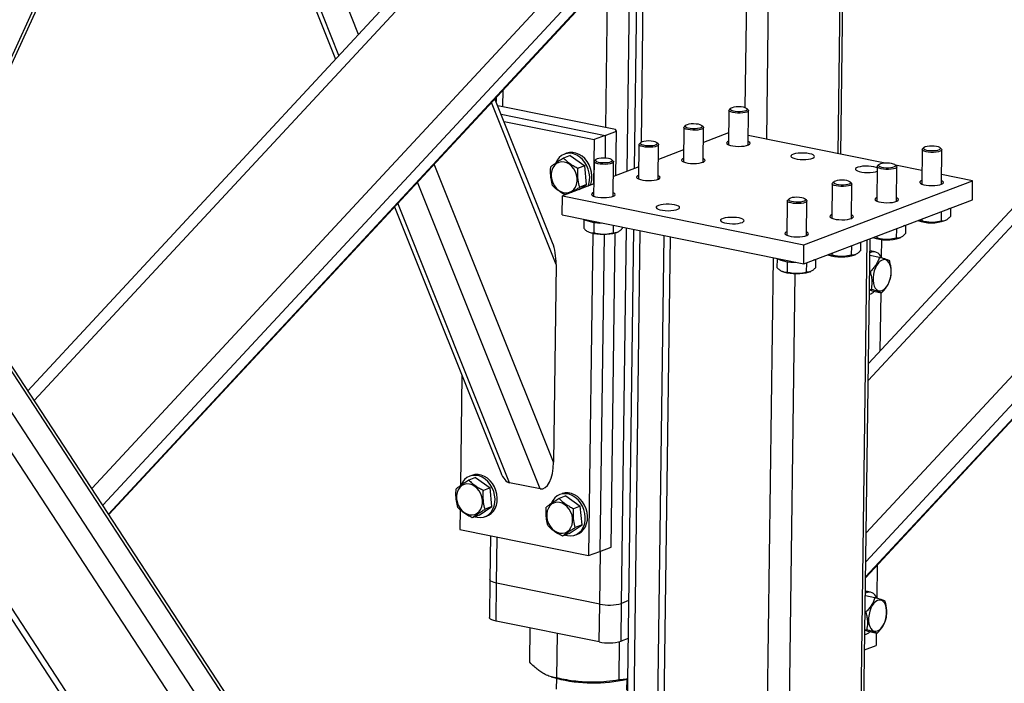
# Model space of a CAD drawing. Header units: millimetres. Extents: x 5 to 589, y 5 to 415.
# Tile 58 of 71: x 473 to 500, y 283 to 302. Entities that reach past the tile are written whole.
import ezdxf

# ---------------------------------------------------------------- set-up
doc = ezdxf.new("R2010")
doc.units = ezdxf.units.MM
doc.layers.add('TRAIT-FORT', color=4, linetype='Continuous', lineweight=25)

msp = doc.modelspace()

# ---------------------------------------------------------------- linework, layer by layer
at = {"layer": 'TRAIT-FORT', "color": 4, "linetype": 'Continuous', "lineweight": 25}
for p, q in [((470.0069, 295.9037), (478.6848, 314.866)), ((470.0602, 295.8223), (478.7676, 314.8492)), ((482.1734, 301.6842), (477.7756, 312.6815)), ((481.6174, 301.0857), (477.3512, 311.7541)), ((477.2783, 311.5947), (481.5219, 300.9829)), ((493.1083, 299.6105), (493.2514, 310.5287)), ((495.7344, 298.3143), (495.8946, 310.537)), ((495.8133, 298.2983), (495.9741, 310.5672)), ((493.7151, 298.7238), (493.8682, 310.4036)), ((485.4659, 305.2281), (472.8177, 291.6136)), ((473.0005, 291.3347), (485.8377, 305.1527)), ((474.6304, 288.847), (489.1539, 304.4802)), ((474.94, 288.3745), (489.5418, 304.092)), ((475.1018, 288.1276), (489.7934, 303.9417)), ((475.1112, 288.1132), (489.8121, 303.9373)), ((489.7704, 297.8149), (489.8506, 303.9296)), ((490.0501, 303.9093), (489.9712, 297.8911)), ((490.1724, 298.6401), (490.2415, 303.9141)), ((489.1681, 299.0485), (489.2239, 303.3041)), ((460.8446, 302.7259), (489.1455, 259.5312)), ((489.1496, 259.8511), (461.0911, 302.6759)), ((489.206, 264.1539), (464.4073, 302.0034)), ((489.2206, 265.2665), (465.2648, 301.8295)), ((489.2354, 266.3951), (466.1346, 301.6531)), ((488.9625, 266.9724), (466.2561, 301.6284)), ((486.2527, 299.6397), (486.2589, 300.1126)), ((503.667, 299.9972), (496.5916, 292.3813)), ((487.7592, 295.182), (485.9293, 299.7578)), ((487.6575, 295.7959), (486.0299, 299.866)), ((486.0648, 299.9036), (486.0632, 299.7827)), ((489.4414, 298.993), (486.1087, 299.6689)), ((486.2053, 299.4272), (489.151, 298.8298)), ((492.6468, 299.5371), (492.6341, 298.5623)), ((492.6963, 299.5924), (492.6586, 299.5585)), ((493.1912, 299.5515), (493.1544, 299.5864)), ((493.1896, 298.555), (493.2023, 299.5298)), ((496.5853, 291.8988), (503.6607, 299.5147)), ((486.2859, 299.2258), (488.8331, 298.7093)), ((491.4245, 299.11), (491.3868, 299.0761)), ((491.9195, 299.0691), (491.8826, 299.104)), ((489.151, 298.8298), (488.8331, 298.7093)), ((489.151, 298.8298), (489.1426, 298.1879)), ((489.151, 298.8298), (489.4689, 298.9504)), ((489.4689, 298.9504), (489.4414, 298.993)), ((489.4525, 297.6943), (489.4689, 298.9504)), ((491.3751, 299.0547), (491.3623, 298.0799)), ((491.9178, 298.0726), (491.9306, 299.0474)), ((492.6385, 298.9028), (491.9252, 298.6322)), ((497.0665, 298.0441), (493.1932, 298.8296)), ((488.8331, 298.7093), (488.8166, 297.4531)), ((490.1034, 298.5723), (490.0906, 297.5975)), ((490.1528, 298.6276), (490.1151, 298.5937)), ((490.6477, 298.5867), (490.6109, 298.6216)), ((490.6461, 297.5902), (490.6589, 298.565)), ((488.1605, 298.2589), (487.9698, 298.1866)), ((488.0557, 298.3227), (487.9921, 298.2986)), ((488.1605, 298.2589), (488.5696, 297.9712)), ((491.3668, 298.4204), (490.6534, 298.1498)), ((498.1132, 298.4285), (498.1005, 297.4537)), ((498.1627, 298.4838), (498.1249, 298.4499)), ((498.6576, 298.4429), (498.6208, 298.4778)), ((498.656, 297.4464), (498.6687, 298.4212)), ((487.6859, 289.592), (484.3154, 298.0206)), ((488.5696, 297.9712), (488.379, 297.8989)), ((488.618, 297.4396), (488.5696, 297.9712)), ((488.8316, 298.0899), (488.8188, 297.1151)), ((488.8811, 298.1452), (488.8433, 298.1113)), ((489.376, 298.1043), (489.3391, 298.1392)), ((489.3743, 297.1078), (489.3871, 298.0826)), ((496.8909, 298.0014), (496.8532, 297.9675)), ((497.3858, 297.9605), (497.349, 297.9954)), ((498.1054, 297.8334), (497.3605, 297.9845)), ((490.095, 297.938), (489.3817, 297.6674)), ((496.8415, 297.9461), (496.8287, 296.9713)), ((497.3842, 296.964), (497.397, 297.9388)), ((499.5391, 297.5427), (498.6596, 297.721)), ((487.3106, 288.8378), (483.8422, 297.5112)), ((488.8233, 297.4556), (487.9371, 297.1195)), ((488.41, 297.2989), (488.618, 297.4396)), ((488.618, 297.4396), (488.4274, 297.3673)), ((494.77, 295.7337), (499.5391, 297.5427)), ((495.5697, 297.4637), (495.557, 296.4889)), ((495.6192, 297.519), (495.5815, 297.4851)), ((496.1141, 297.4781), (496.0773, 297.513)), ((496.1125, 296.4816), (496.1253, 297.4564)), ((499.5321, 297.0083), (499.5391, 297.5427)), ((486.4451, 289.0133), (483.2862, 296.9127)), ((487.93, 296.5851), (487.9371, 297.1195)), ((487.9371, 297.1195), (494.77, 295.7337)), ((494.298, 296.9813), (494.2852, 296.0065)), ((494.3475, 297.0366), (494.3097, 297.0027)), ((494.763, 295.1993), (499.5321, 297.0083)), ((494.8424, 296.9957), (494.8055, 297.0306)), ((494.8407, 295.9992), (494.8535, 296.974)), ((483.1907, 296.8099), (486.1933, 289.3014)), ((487.93, 296.5851), (494.763, 295.1993)), ((498.6539, 296.6752), (498.6504, 296.4081)), ((498.9145, 296.774), (498.9113, 296.5357)), ((488.5428, 296.4522), (488.5396, 296.2031)), ((488.8277, 296.3728), (488.8237, 296.0725)), ((489.3717, 296.2927), (489.3688, 296.0696)), ((497.6427, 296.2916), (497.6396, 296.0534)), ((498.1061, 296.4674), (498.1053, 296.4111)), ((498.7553, 296.4196), (498.7764, 296.4295)), ((488.6709, 296.1022), (488.6926, 296.0913)), ((488.7983, 296.0554), (488.679, 286.9529)), ((489.1142, 296.0238), (488.9969, 287.0734)), ((489.3149, 287.194), (489.4311, 296.0647)), ((489.4737, 296.0811), (489.4948, 296.091)), ((489.6104, 285.6046), (489.7495, 296.2161)), ((489.6303, 296.2403), (489.6297, 296.1972)), ((489.9487, 296.1757), (489.7723, 282.7114)), ((489.9623, 282.6091), (490.1396, 296.137)), ((497.3822, 296.1928), (497.3787, 295.9257)), ((490.8023, 296.0026), (490.2569, 254.3892)), ((490.447, 254.2869), (490.9931, 295.9639)), ((494.763, 295.1993), (494.77, 295.7337)), ((496.0159, 254.49), (496.5584, 295.8803)), ((496.0959, 254.5581), (496.6378, 295.9105)), ((496.371, 295.8092), (496.3679, 295.571)), ((496.8343, 295.985), (496.8336, 295.9287)), ((496.9606, 295.8872), (496.9539, 295.379)), ((497.4836, 295.9372), (497.5047, 295.9471)), ((495.5626, 295.5026), (495.5619, 295.4463)), ((496.1104, 295.7104), (496.1069, 295.4434)), ((496.2119, 295.4549), (496.233, 295.4647)), ((496.7813, 295.5388), (496.6902, 295.5573)), ((487.7592, 295.182), (487.6859, 289.592)), ((493.3624, 253.6956), (493.9086, 295.3726)), ((494.0092, 295.3436), (494.006, 295.0945)), ((494.2941, 295.2642), (494.2901, 294.9639)), ((494.8387, 295.228), (494.8352, 294.961)), ((495.0992, 295.3269), (495.0961, 295.0886)), ((496.5289, 287.596), (503.6043, 295.2119)), ((496.6317, 295.445), (496.9013, 295.3904)), ((493.9811, 253.7182), (494.521, 294.9159)), ((494.1373, 294.9935), (494.159, 294.9827)), ((494.9401, 294.9725), (494.9612, 294.9823)), ((496.6257, 294.9842), (496.6482, 294.9796)), ((496.5182, 286.7787), (503.5936, 294.3946)), ((496.6916, 294.434), (496.6188, 294.4583)), ((496.6192, 294.4861), (496.6799, 294.4738)), ((496.6916, 294.434), (496.9647, 294.3786)), ((496.9408, 294.3835), (496.9192, 292.7339)), ((496.5122, 286.3267), (503.5876, 293.9426)), ((496.5126, 286.3516), (503.588, 293.9675)), ((485.0919, 292.0555), (485.0509, 288.928)), ((485.4834, 289.1574), (485.2928, 289.0851)), ((485.3787, 289.2212), (485.3151, 289.1971)), ((485.4834, 289.1574), (485.8926, 288.8697)), ((485.8926, 288.8697), (485.702, 288.7974)), ((485.941, 288.338), (485.8926, 288.8697)), ((487.3106, 288.8378), (486.4451, 289.0133)), ((488.0344, 288.64), (487.8438, 288.5677)), ((487.9296, 288.7039), (487.8661, 288.6797)), ((488.0344, 288.64), (488.4436, 288.3524)), ((485.0421, 288.2516), (485.0347, 287.6919)), ((485.5802, 288.094), (485.941, 288.338)), ((485.941, 288.338), (485.7504, 288.2657)), ((488.4436, 288.3524), (488.2529, 288.2801)), ((488.492, 287.8207), (488.4436, 288.3524)), ((485.5802, 288.094), (485.3896, 288.0217)), ((485.7485, 288.0543), (485.8121, 288.0784)), ((485.0347, 287.6919), (488.679, 286.9529)), ((488.1312, 287.5767), (488.492, 287.8207)), ((488.492, 287.8207), (488.3013, 287.7484)), ((485.9024, 287.516), (485.8862, 286.2756)), ((486.0762, 286.1733), (486.0933, 287.4772)), ((488.1312, 287.5767), (487.9406, 287.5044)), ((488.2995, 287.537), (488.3631, 287.5611)), ((488.9969, 287.0734), (489.3149, 287.194)), ((488.679, 286.9529), (488.9969, 287.0734)), ((488.9916, 285.582), (489.0112, 287.0789)), ((496.8399, 286.6794), (496.8278, 285.7602)), ((485.8862, 286.2756), (485.8722, 285.2068)), ((486.0622, 285.1045), (486.0762, 286.1733)), ((488.9916, 285.582), (486.0762, 286.1733)), ((496.5057, 285.8262), (496.7752, 285.7715)), ((496.6553, 285.9199), (496.5642, 285.9384)), ((488.9776, 284.5133), (488.9916, 285.582)), ((489.5964, 284.5359), (489.6104, 285.6046)), ((489.8112, 285.6808), (489.6104, 285.6046)), ((496.4996, 285.3653), (496.5221, 285.3607)), ((488.9776, 284.5133), (486.0622, 285.1045)), ((487.014, 283.9393), (487.0267, 284.9089)), ((487.7812, 283.496), (487.7977, 284.7526)), ((489.7972, 284.612), (489.5964, 284.5359)), ((496.5655, 284.8152), (496.4928, 284.8395)), ((496.4931, 284.8672), (496.5539, 284.8549)), ((496.5655, 284.8152), (496.8386, 284.7598)), ((496.8148, 284.7646), (496.8102, 284.4154)), ((489.5404, 283.4392), (489.5546, 284.5224)), ((496.4856, 284.2923), (496.8102, 284.4154)), ((487.6213, 283.5291), (487.7708, 283.4856)), ((487.7679, 283.4865), (487.7638, 283.1757)), ((489.7637, 283.1495), (489.7677, 283.4602)), ((489.7648, 283.4595), (489.7821, 283.464)), ((489.7807, 283.3535), (489.7665, 283.3617))]:
    msp.add_line(p, q, dxfattribs=at)
at = {"layer": 'TRAIT-FORT', "color": 4, "linetype": 'Continuous', "lineweight": 25, "flags": 128}
for points in [[(492.9192, 299.6361), (492.8491, 299.6336), (492.7857, 299.6255), (492.7347, 299.6126), (492.7006, 299.5959), (492.6865, 299.577), (492.6936, 299.5576), (492.7212, 299.5393), (492.767, 299.5238), (492.8268, 299.5126), (492.8953, 299.5064), (492.9665, 299.5061), (493.034, 299.5114), (493.0918, 299.5221), (493.1348, 299.5371), (493.1592, 299.555), (493.1628, 299.5744), (493.1452, 299.5935), (493.1081, 299.6105), (493.0547, 299.6241), (492.9899, 299.6329), (492.9192, 299.6361)], [(493.1912, 299.5515), (493.1951, 299.5474), (493.2021, 299.5268), (493.1885, 299.5066), (493.1554, 299.4884), (493.1051, 299.4736), (493.0415, 299.4632), (492.9692, 299.458), (492.8935, 299.4584), (492.8202, 299.4644), (492.7547, 299.4755), (492.7017, 299.4909), (492.6652, 299.5094), (492.648, 299.5297), (492.6513, 299.5504), (492.6586, 299.5585)], [(491.9195, 299.0691), (491.9233, 299.065), (491.9303, 299.0444), (491.9168, 299.0242), (491.8836, 299.006), (491.8334, 298.9912), (491.7697, 298.9808), (491.6974, 298.9756), (491.6218, 298.976), (491.5485, 298.982), (491.4829, 298.9931), (491.4299, 299.0085), (491.3935, 299.027), (491.3763, 299.0474), (491.3796, 299.068), (491.3868, 299.0761)], [(491.6475, 299.1538), (491.5773, 299.1512), (491.514, 299.1431), (491.463, 299.1302), (491.4289, 299.1135), (491.4148, 299.0946), (491.4218, 299.0752), (491.4495, 299.0569), (491.4952, 299.0415), (491.555, 299.0302), (491.6236, 299.0241), (491.6947, 299.0237), (491.7622, 299.0291), (491.8201, 299.0397), (491.8631, 299.0547), (491.8875, 299.0727), (491.891, 299.092), (491.8735, 299.1111), (491.8364, 299.1282), (491.783, 299.1417), (491.7181, 299.1505), (491.6475, 299.1538)], [(490.6477, 298.5867), (490.6516, 298.5826), (490.6586, 298.562), (490.645, 298.5418), (490.6119, 298.5236), (490.5616, 298.5088), (490.498, 298.4984), (490.4257, 298.4932), (490.3501, 298.4936), (490.2767, 298.4996), (490.2112, 298.5107), (490.1582, 298.5261), (490.1218, 298.5446), (490.1046, 298.565), (490.1079, 298.5856), (490.1151, 298.5937)], [(490.3757, 298.6714), (490.3056, 298.6689), (490.2422, 298.6608), (490.1912, 298.6478), (490.1572, 298.6311), (490.143, 298.6122), (490.1501, 298.5928), (490.1777, 298.5745), (490.2235, 298.5591), (490.2833, 298.5478), (490.3518, 298.5417), (490.423, 298.5413), (490.4905, 298.5467), (490.5483, 298.5573), (490.5913, 298.5723), (490.6157, 298.5903), (490.6193, 298.6097), (490.6017, 298.6287), (490.5646, 298.6458), (490.5113, 298.6593), (490.4464, 298.6681), (490.3757, 298.6714)], [(492.6354, 298.6629), (492.6083, 298.6498), (492.5839, 298.6283), (492.5803, 298.6055), (492.5975, 298.583), (492.6345, 298.5621), (492.689, 298.5441), (492.7575, 298.5302), (492.8357, 298.5213), (492.9188, 298.5178), (493.0015, 298.5201), (493.0786, 298.528), (493.1452, 298.5409), (493.1972, 298.5582), (493.2314, 298.5786), (493.2455, 298.6009), (493.2386, 298.6238), (493.2113, 298.6457), (493.1909, 298.6556)], [(498.3856, 298.5275), (498.3155, 298.525), (498.2521, 298.5169), (498.2011, 298.504), (498.167, 298.4873), (498.1529, 298.4684), (498.16, 298.449), (498.1876, 298.4307), (498.2334, 298.4152), (498.2932, 298.4039), (498.3617, 298.3978), (498.4329, 298.3975), (498.5004, 298.4028), (498.5582, 298.4135), (498.6012, 298.4285), (498.6256, 298.4464), (498.6292, 298.4658), (498.6116, 298.4849), (498.5745, 298.5019), (498.5211, 298.5155), (498.4562, 298.5243), (498.3856, 298.5275)], [(488.6633, 297.395), (488.6848, 297.4547), (488.7051, 297.5538), (488.7096, 297.6585), (488.6979, 297.7654), (488.6706, 297.8711), (488.6283, 297.9721), (488.5726, 298.0653), (488.5053, 298.1477), (488.4283, 298.2165), (488.3444, 298.2696), (488.256, 298.3052), (488.1662, 298.3223), (488.0777, 298.3202), (487.9935, 298.2991), (487.9161, 298.2596), (487.8482, 298.203), (487.7919, 298.1311), (487.7489, 298.0463), (487.7489, 298.0463)], [(488.7269, 297.4191), (488.7483, 297.4788), (488.7687, 297.5779), (488.7732, 297.6826), (488.7615, 297.7895), (488.7341, 297.8952), (488.6919, 297.9963), (488.6362, 298.0895), (488.5688, 298.1718), (488.4919, 298.2406), (488.408, 298.2937), (488.3196, 298.3293), (488.2298, 298.3464), (488.1413, 298.3444), (488.057, 298.3232), (488.0557, 298.3227)], [(494.9254, 298.3118), (494.8514, 298.3233), (494.7701, 298.3295), (494.6866, 298.3301), (494.6061, 298.325), (494.5336, 298.3145), (494.4738, 298.2993), (494.4304, 298.2803), (494.4061, 298.2588), (494.4024, 298.236), (494.4196, 298.2135), (494.4566, 298.1925), (494.5111, 298.1746), (494.5796, 298.1607), (494.6579, 298.1517), (494.7409, 298.1483), (494.8236, 298.1506), (494.9007, 298.1585), (494.9673, 298.1714), (495.0194, 298.1886), (495.0535, 298.2091), (495.0676, 298.2314), (495.0608, 298.2542), (495.0334, 298.2761), (494.9873, 298.2957), (494.9254, 298.3118)], [(498.6576, 298.4429), (498.6615, 298.4388), (498.6685, 298.4181), (498.6549, 298.398), (498.6218, 298.3798), (498.5715, 298.365), (498.5079, 298.3546), (498.4356, 298.3494), (498.3599, 298.3498), (498.2866, 298.3558), (498.221, 298.3669), (498.1681, 298.3823), (498.1316, 298.4008), (498.1144, 298.4211), (498.1177, 298.4417), (498.1249, 298.4499)], [(487.6206, 297.6636), (487.6368, 297.5722), (487.6684, 297.4838), (487.7138, 297.4025), (487.7712, 297.3316), (487.8379, 297.2744), (487.9111, 297.2332), (487.9877, 297.21), (488.0641, 297.2056), (488.1372, 297.2204), (488.2036, 297.2536), (488.2606, 297.3039), (488.3056, 297.3689), (488.3366, 297.4459), (488.3523, 297.5316), (488.352, 297.6221), (488.3357, 297.7135), (488.3042, 297.8018), (488.2588, 297.8831), (488.2014, 297.954), (488.1347, 298.0113), (488.0614, 298.0524), (487.9849, 298.0757), (487.9085, 298.08), (487.8354, 298.0652), (487.7689, 298.032), (487.712, 297.9818), (487.667, 297.9167), (487.636, 297.8397), (487.6203, 297.754), (487.6206, 297.6636)], [(489.376, 298.1043), (489.3798, 298.1003), (489.3869, 298.0796), (489.3733, 298.0594), (489.3402, 298.0413), (489.2899, 298.0264), (489.2263, 298.016), (489.1539, 298.0108), (489.0783, 298.0113), (489.005, 298.0172), (488.9394, 298.0283), (488.8865, 298.0437), (488.85, 298.0623), (488.8328, 298.0826), (488.8361, 298.1032), (488.8433, 298.1113)], [(489.104, 298.189), (489.0339, 298.1865), (488.9705, 298.1784), (488.9195, 298.1654), (488.8854, 298.1488), (488.8713, 298.1299), (488.8784, 298.1104), (488.906, 298.0922), (488.9517, 298.0767), (489.0115, 298.0654), (489.0801, 298.0593), (489.1513, 298.0589), (489.2188, 298.0643), (489.2766, 298.0749), (489.3196, 298.0899), (489.344, 298.1079), (489.3475, 298.1273), (489.33, 298.1463), (489.2929, 298.1634), (489.2395, 298.1769), (489.1746, 298.1857), (489.104, 298.189)], [(491.3636, 298.1805), (491.3365, 298.1675), (491.3122, 298.1459), (491.3085, 298.1232), (491.3258, 298.1006), (491.3628, 298.0797), (491.4172, 298.0617), (491.4857, 298.0478), (491.564, 298.0389), (491.6471, 298.0354), (491.7297, 298.0377), (491.8068, 298.0456), (491.8735, 298.0586), (491.9255, 298.0758), (491.9596, 298.0962), (491.9737, 298.1185), (491.9669, 298.1414), (491.9396, 298.1633), (491.9191, 298.1733)], [(497.3858, 297.9605), (497.3897, 297.9564), (497.3967, 297.9358), (497.3832, 297.9156), (497.35, 297.8974), (497.2998, 297.8826), (497.2361, 297.8722), (497.1638, 297.867), (497.0882, 297.8674), (497.0149, 297.8734), (496.9493, 297.8845), (496.8963, 297.8999), (496.8599, 297.9184), (496.8427, 297.9388), (496.846, 297.9594), (496.8532, 297.9675)], [(497.1139, 298.0452), (497.0437, 298.0426), (496.9804, 298.0345), (496.9294, 298.0216), (496.8953, 298.0049), (496.8812, 297.986), (496.8882, 297.9666), (496.9159, 297.9483), (496.9616, 297.9328), (497.0214, 297.9216), (497.09, 297.9155), (497.1611, 297.9151), (497.2286, 297.9204), (497.2865, 297.9311), (497.3295, 297.9461), (497.3539, 297.9641), (497.3574, 297.9834), (497.3399, 298.0025), (497.3028, 298.0196), (497.2494, 298.0331), (497.1845, 298.0419), (497.1139, 298.0452)], [(490.0919, 297.6982), (490.0648, 297.6851), (490.0405, 297.6635), (490.0368, 297.6408), (490.054, 297.6182), (490.091, 297.5973), (490.1455, 297.5793), (490.214, 297.5655), (490.2922, 297.5565), (490.3753, 297.5531), (490.458, 297.5554), (490.5351, 297.5632), (490.6017, 297.5762), (490.6538, 297.5934), (490.6879, 297.6138), (490.702, 297.6362), (490.6952, 297.659), (490.6678, 297.6809), (490.6474, 297.6909)], [(496.7475, 297.9422), (496.6735, 297.9537), (496.5922, 297.96), (496.5087, 297.9606), (496.4282, 297.9554), (496.3557, 297.945), (496.2959, 297.9297), (496.2525, 297.9108), (496.2282, 297.8892), (496.2245, 297.8665), (496.2418, 297.8439), (496.2788, 297.823), (496.3332, 297.805), (496.4017, 297.7911), (496.48, 297.7822), (496.5631, 297.7788), (496.6457, 297.781), (496.7228, 297.7889), (496.7895, 297.8019), (496.8398, 297.8184)], [(496.8411, 297.9139), (496.8095, 297.9262), (496.7475, 297.9422)], [(496.1141, 297.4781), (496.118, 297.474), (496.125, 297.4534), (496.1114, 297.4332), (496.0783, 297.415), (496.028, 297.4002), (495.9644, 297.3898), (495.8921, 297.3846), (495.8165, 297.385), (495.7431, 297.391), (495.6776, 297.4021), (495.6246, 297.4175), (495.5882, 297.436), (495.5709, 297.4564), (495.5742, 297.477), (495.5815, 297.4851)], [(495.8421, 297.5628), (495.772, 297.5603), (495.7086, 297.5522), (495.6576, 297.5392), (495.6236, 297.5225), (495.6094, 297.5036), (495.6165, 297.4842), (495.6441, 297.4659), (495.6899, 297.4505), (495.7497, 297.4392), (495.8182, 297.4331), (495.8894, 297.4327), (495.9569, 297.4381), (496.0147, 297.4487), (496.0577, 297.4637), (496.0821, 297.4817), (496.0857, 297.5011), (496.0681, 297.5201), (496.031, 297.5372), (495.9777, 297.5507), (495.9128, 297.5595), (495.8421, 297.5628)], [(498.1018, 297.5543), (498.0746, 297.5412), (498.0503, 297.5197), (498.0467, 297.4969), (498.0639, 297.4744), (498.1009, 297.4535), (498.1554, 297.4355), (498.2239, 297.4216), (498.3021, 297.4127), (498.3852, 297.4092), (498.4679, 297.4115), (498.545, 297.4194), (498.6116, 297.4323), (498.6636, 297.4496), (498.6978, 297.47), (498.7119, 297.4923), (498.705, 297.5151), (498.6777, 297.537), (498.6573, 297.547)], [(488.8202, 297.2158), (488.793, 297.2027), (488.7687, 297.1811), (488.7651, 297.1584), (488.7823, 297.1358), (488.8193, 297.1149), (488.8737, 297.097), (488.9423, 297.0831), (489.0205, 297.0741), (489.1036, 297.0707), (489.1863, 297.073), (489.2633, 297.0808), (489.33, 297.0938), (489.382, 297.111), (489.4161, 297.1314), (489.4302, 297.1538), (489.4234, 297.1766), (489.3961, 297.1985), (489.3757, 297.2085)], [(491.1101, 296.8646), (491.0362, 296.8761), (490.9549, 296.8824), (490.8713, 296.883), (490.7908, 296.8778), (490.7184, 296.8673), (490.6586, 296.8521), (490.6152, 296.8332), (490.5909, 296.8116), (490.5872, 296.7889), (490.6044, 296.7663), (490.6414, 296.7454), (490.6959, 296.7274), (490.7644, 296.7135), (490.8426, 296.7046), (490.9257, 296.7011), (491.0084, 296.7034), (491.0855, 296.7113), (491.1521, 296.7243), (491.2041, 296.7415), (491.2383, 296.7619), (491.2524, 296.7842), (491.2455, 296.8071), (491.2182, 296.829), (491.1721, 296.8486), (491.1101, 296.8646)], [(494.8424, 296.9957), (494.8462, 296.9917), (494.8533, 296.971), (494.8397, 296.9508), (494.8066, 296.9326), (494.7563, 296.9178), (494.6927, 296.9074), (494.6203, 296.9022), (494.5447, 296.9026), (494.4714, 296.9086), (494.4058, 296.9197), (494.3529, 296.9351), (494.3164, 296.9537), (494.2992, 296.974), (494.3025, 296.9946), (494.3097, 297.0027)], [(494.5704, 297.0804), (494.5003, 297.0779), (494.4369, 297.0698), (494.3859, 297.0568), (494.3518, 297.0401), (494.3377, 297.0212), (494.3447, 297.0018), (494.3724, 296.9835), (494.4181, 296.9681), (494.4779, 296.9568), (494.5465, 296.9507), (494.6177, 296.9503), (494.6852, 296.9557), (494.743, 296.9663), (494.786, 296.9813), (494.8104, 296.9993), (494.8139, 297.0187), (494.7964, 297.0377), (494.7593, 297.0548), (494.7059, 297.0683), (494.641, 297.0771), (494.5704, 297.0804)], [(496.83, 297.0719), (496.8029, 297.0588), (496.7786, 297.0373), (496.7749, 297.0145), (496.7921, 296.992), (496.8291, 296.9711), (496.8836, 296.9531), (496.9521, 296.9392), (497.0304, 296.9303), (497.1135, 296.9268), (497.1961, 296.9291), (497.2732, 296.937), (497.3399, 296.9499), (497.3919, 296.9672), (497.426, 296.9876), (497.4401, 297.0099), (497.4333, 297.0328), (497.406, 297.0547), (497.3855, 297.0646)], [(495.5583, 296.5895), (495.5312, 296.5765), (495.5069, 296.5549), (495.5032, 296.5322), (495.5204, 296.5096), (495.5574, 296.4887), (495.6119, 296.4707), (495.6804, 296.4568), (495.7586, 296.4479), (495.8417, 296.4445), (495.9244, 296.4467), (496.0015, 296.4546), (496.0681, 296.4676), (496.1201, 296.4848), (496.1543, 296.5052), (496.1684, 296.5275), (496.1615, 296.5504), (496.1342, 296.5723), (496.1138, 296.5823)], [(498.8863, 296.7633), (498.8814, 296.7613), (498.8559, 296.7518)], [(492.9323, 296.4951), (492.8583, 296.5066), (492.777, 296.5128), (492.6935, 296.5134), (492.613, 296.5083), (492.5405, 296.4978), (492.4807, 296.4826), (492.4373, 296.4636), (492.413, 296.4421), (492.4093, 296.4193), (492.4265, 296.3968), (492.4635, 296.3759), (492.518, 296.3579), (492.5865, 296.344), (492.6648, 296.335), (492.7478, 296.3316), (492.8305, 296.3339), (492.9076, 296.3418), (492.9742, 296.3547), (493.0263, 296.3719), (493.0604, 296.3924), (493.0745, 296.4147), (493.0677, 296.4375), (493.0404, 296.4594), (492.9943, 296.479), (492.9323, 296.4951)], [(489.4737, 296.0811), (489.4246, 296.0626), (489.3565, 296.0458), (489.2764, 296.0334), (489.188, 296.026), (489.095, 296.0238), (489.0015, 296.027), (488.9116, 296.0354), (488.8293, 296.0487), (488.7581, 296.0662), (488.7011, 296.0873), (488.6926, 296.0913)], [(494.2866, 296.1072), (494.2594, 296.0941), (494.2351, 296.0725), (494.2315, 296.0498), (494.2487, 296.0272), (494.2857, 296.0063), (494.3401, 295.9884), (494.4086, 295.9745), (494.4869, 295.9655), (494.57, 295.9621), (494.6526, 295.9644), (494.7297, 295.9722), (494.7964, 295.9852), (494.8484, 296.0024), (494.8825, 296.0228), (494.8966, 296.0452), (494.8898, 296.068), (494.8625, 296.0899), (494.8421, 296.0999)], [(497.6146, 296.2809), (497.6097, 296.2789), (497.5841, 296.2694)], [(496.3428, 295.7986), (496.3379, 295.7966), (496.3124, 295.787)], [(496.6902, 295.5573), (496.6656, 295.5606), (496.6332, 295.5599)], [(495.0711, 295.3162), (495.0662, 295.3142), (495.0406, 295.3046)], [(496.7233, 294.7253), (496.7343, 294.642), (496.756, 294.569), (496.7874, 294.5093), (496.8272, 294.4656), (496.8736, 294.4398), (496.9246, 294.4331), (496.978, 294.4456), (497.0314, 294.477), (497.0825, 294.5257), (497.1291, 294.5898), (497.1691, 294.6663), (497.2007, 294.7519), (497.2227, 294.8429), (497.234, 294.9353), (497.2342, 295.0251), (497.2232, 295.1084), (497.2015, 295.1815), (497.1701, 295.2411), (497.1303, 295.2848), (497.0839, 295.3106), (497.0329, 295.3174), (496.9795, 295.3048), (496.9261, 295.2735), (496.875, 295.2247), (496.8284, 295.1607), (496.7884, 295.0842), (496.7567, 294.9986), (496.7347, 294.9075), (496.7234, 294.8151), (496.7233, 294.7253)], [(494.9401, 294.9725), (494.891, 294.954), (494.8229, 294.9372), (494.7428, 294.9248), (494.6544, 294.9174), (494.5614, 294.9152), (494.4679, 294.9184), (494.378, 294.9268), (494.2957, 294.9401), (494.2245, 294.9576), (494.1675, 294.9786), (494.159, 294.9827)], [(485.4701, 288.0523), (485.5295, 288.0368), (485.619, 288.0293), (485.7058, 288.0409), (485.7869, 288.0713), (485.8598, 288.1196), (485.9222, 288.1841), (485.972, 288.2628), (486.0077, 288.3531), (486.0281, 288.4523), (486.0325, 288.557), (486.0209, 288.6639), (485.9935, 288.7696), (485.9513, 288.8706), (485.8956, 288.9638), (485.8282, 289.0461), (485.7513, 289.1149), (485.6673, 289.168), (485.579, 289.2037), (485.4892, 289.2208), (485.4007, 289.2187), (485.3164, 289.1976), (485.2391, 289.1581), (485.1712, 289.1015), (485.1148, 289.0296), (485.0719, 288.9447), (485.0719, 288.9447)], [(485.8121, 288.0784), (485.8505, 288.0954), (485.9234, 288.1437), (485.9858, 288.2082), (486.0356, 288.2869), (486.0713, 288.3773), (486.0917, 288.4764), (486.0961, 288.5811), (486.0845, 288.688), (486.0571, 288.7937), (486.0149, 288.8947), (485.9592, 288.9879), (485.8918, 289.0703), (485.8149, 289.1391), (485.7309, 289.1922), (485.6426, 289.2278), (485.5527, 289.2449), (485.4643, 289.2428), (485.38, 289.2217), (485.3787, 289.2212)], [(484.9435, 288.562), (484.9598, 288.4706), (484.9913, 288.3823), (485.0368, 288.301), (485.0941, 288.2301), (485.1609, 288.1728), (485.2341, 288.1317), (485.3106, 288.1084), (485.3871, 288.1041), (485.4601, 288.1189), (485.5266, 288.1521), (485.5836, 288.2023), (485.6285, 288.2674), (485.6595, 288.3444), (485.6753, 288.4301), (485.675, 288.5206), (485.6587, 288.612), (485.6272, 288.7003), (485.5817, 288.7816), (485.5244, 288.8525), (485.4576, 288.9097), (485.3844, 288.9509), (485.3079, 288.9742), (485.2314, 288.9785), (485.1584, 288.9637), (485.0919, 288.9305), (485.0349, 288.8802), (484.99, 288.8152), (484.9589, 288.7382), (484.9432, 288.6525), (484.9435, 288.562)], [(488.0211, 287.5349), (488.0805, 287.5195), (488.17, 287.5119), (488.2567, 287.5236), (488.3379, 287.554), (488.4108, 287.6022), (488.4732, 287.6667), (488.523, 287.7454), (488.5587, 287.8358), (488.5791, 287.9349), (488.5835, 288.0396), (488.5719, 288.1465), (488.5445, 288.2522), (488.5023, 288.3533), (488.4466, 288.4465), (488.3792, 288.5288), (488.3023, 288.5976), (488.2183, 288.6507), (488.13, 288.6863), (488.0401, 288.7034), (487.9517, 288.7014), (487.8674, 288.6803), (487.7901, 288.6408), (487.7221, 288.5842), (487.6658, 288.5123), (487.6229, 288.4274), (487.6229, 288.4274)], [(488.3631, 287.5611), (488.4015, 287.5781), (488.4744, 287.6263), (488.5368, 287.6908), (488.5866, 287.7695), (488.6223, 287.8599), (488.6427, 287.959), (488.6471, 288.0637), (488.6355, 288.1707), (488.6081, 288.2763), (488.5659, 288.3774), (488.5102, 288.4706), (488.4428, 288.5529), (488.3659, 288.6217), (488.2819, 288.6748), (488.1936, 288.7105), (488.1037, 288.7275), (488.0152, 288.7255), (487.931, 288.7044), (487.9296, 288.7039)], [(487.4945, 288.0447), (487.5108, 287.9533), (487.5423, 287.865), (487.5878, 287.7836), (487.6451, 287.7128), (487.7118, 287.6555), (487.7851, 287.6143), (487.8616, 287.5911), (487.9381, 287.5867), (488.0111, 287.6015), (488.0776, 287.6348), (488.1345, 287.685), (488.1795, 287.7501), (488.2105, 287.8271), (488.2262, 287.9127), (488.226, 288.0032), (488.2097, 288.0946), (488.1781, 288.1829), (488.1327, 288.2643), (488.0754, 288.3351), (488.0086, 288.3924), (487.9354, 288.4335), (487.8589, 288.4568), (487.7824, 288.4611), (487.7094, 288.4464), (487.6429, 288.4131), (487.5859, 288.3629), (487.541, 288.2978), (487.5099, 288.2208), (487.4942, 288.1352), (487.4945, 288.0447)], [(486.0762, 286.1733), (486.01, 286.1896), (485.9561, 286.2089), (485.9166, 286.2306), (485.893, 286.2538), (485.8862, 286.2756)], [(486.0762, 286.1733), (486.01, 286.1896), (485.9561, 286.2089), (485.9166, 286.2306), (485.893, 286.2538), (485.8862, 286.2756)], [(496.5642, 285.9384), (496.5395, 285.9417), (496.5072, 285.9411)], [(496.5972, 285.1064), (496.6082, 285.0232), (496.6299, 284.9501), (496.6613, 284.8904), (496.7011, 284.8467), (496.7475, 284.821), (496.7985, 284.8142), (496.8519, 284.8268), (496.9053, 284.8581), (496.9564, 284.9069), (497.003, 284.9709), (497.043, 285.0474), (497.0747, 285.133), (497.0967, 285.224), (497.108, 285.3165), (497.1081, 285.4063), (497.0971, 285.4895), (497.0754, 285.5626), (497.044, 285.6223), (497.0042, 285.666), (496.9578, 285.6917), (496.9068, 285.6985), (496.8534, 285.6859), (496.8, 285.6546), (496.7489, 285.6058), (496.7023, 285.5418), (496.6623, 285.4653), (496.6307, 285.3797), (496.6087, 285.2887), (496.5974, 285.1962), (496.5972, 285.1064)], [(486.0622, 285.1045), (485.996, 285.1208), (485.9421, 285.1402), (485.9026, 285.1619), (485.879, 285.1851), (485.8722, 285.2068)]]:
    msp.add_lwpolyline(points, dxfattribs=at)
at = {"layer": 'TRAIT-FORT', "color": 4, "linetype": 'Continuous', "lineweight": 25}
for centre, radius, start, end in [((489.0189, 297.5082), 1.1555, 244.53338, 272.53787), ((498.3771, 297.541), 1.1835, 250.85925, 288.64018), ((497.1053, 297.0587), 1.1835, 250.85925, 288.64018), ((495.8336, 296.5763), 1.1835, 250.85925, 288.64018), ((496.7389, 295.3144), 0.2239, 17.90125, 118.3223), ((494.4853, 296.3996), 1.1555, 244.53338, 272.53787), ((496.5428, 294.6431), 0.3105, 283.88488, 314.14122), ((496.6128, 285.6955), 0.2239, 17.90125, 118.3223), ((489.2548, 286.8605), 1.3053, 258.36835, 285.80942), ((496.4167, 285.0243), 0.3105, 283.88488, 314.14122), ((489.2408, 285.7918), 1.3053, 258.36835, 285.80942), ((488.822, 287.6077), 4.254, 255.69397, 282.80437)]:
    msp.add_arc(centre, radius, start, end, dxfattribs=at)
for centre, start_param, end_param in [((487.3948, 295.2559), 4.6093386, 5.4053041), ((487.3215, 289.6659), 3.0385423, 4.6093386), ((486.456, 289.8414), 2.2637115, 3.0385423)]:
    msp.add_ellipse(centre, major_axis=(-0.0267, 0.8314), ratio=0.4373696, start_param=start_param, end_param=end_param, dxfattribs=at)
for points, knots in [([(487.9698, 298.1866), (487.9316, 298.1628), (487.8542, 298.1146), (487.7552, 298.0492), (487.6731, 297.9915), (487.6305, 297.959), (487.6091, 297.9426)], [0, 0, 0, 0, 0.2646049, 0.5349477, 0.7653431, 1, 1, 1, 1]), ([(487.9698, 298.1866), (487.9984, 298.159), (488.0561, 298.1032), (488.1573, 298.0264), (488.2666, 297.9578), (488.3413, 297.9187), (488.379, 297.8989)], [0, 0, 0, 0, 0.26460494, 0.53494775, 0.76534313, 1, 1, 1, 1]), ([(487.6575, 297.4109), (487.6416, 297.4749), (487.6155, 297.5807), (487.6022, 297.7436), (487.6033, 297.8569), (487.6078, 297.9236), (487.6091, 297.9426)], [0, 0, 0, 0, 0.38554949, 0.63764185, 0.89654625, 1, 1, 1, 1]), ([(488.4274, 297.3673), (488.4116, 297.4312), (488.3854, 297.5371), (488.3721, 297.6999), (488.3733, 297.8133), (488.3777, 297.8799), (488.379, 297.8989)], [0, 0, 0, 0, 0.3855495, 0.6376419, 0.8965462, 1, 1, 1, 1]), ([(488.0175, 297.15), (487.9917, 297.1637), (487.9227, 297.2002), (487.8268, 297.2636), (487.7326, 297.3379), (487.6826, 297.3864), (487.6575, 297.4109)], [0, 0, 0, 0, 0.1796804, 0.4812428, 0.7382446, 1, 1, 1, 1]), ([(488.1977, 297.2184), (488.2101, 297.2271), (488.2484, 297.2539), (488.3265, 297.3044), (488.3936, 297.3462), (488.4274, 297.3673)], [0, 0, 0, 0, 0.1922843, 0.5924414, 1, 1, 1, 1]), ([(497.995, 296.4252), (498.0097, 296.4205), (498.0471, 296.4084), (498.0834, 296.4101), (498.1053, 296.4111)], [0, 0, 0, 0, 0.3953053, 1, 1, 1, 1]), ([(498.6504, 296.4081), (498.5808, 296.3923), (498.4658, 296.366), (498.2995, 296.3694), (498.1878, 296.3887), (498.1237, 296.4061), (498.1053, 296.4111)], [0, 0, 0, 0, 0.3855495, 0.6376419, 0.8965462, 1, 1, 1, 1]), ([(498.9113, 296.5357), (498.8885, 296.513), (498.8424, 296.4669), (498.7745, 296.425), (498.7098, 296.406), (498.6703, 296.4074), (498.6504, 296.4081)], [0, 0, 0, 0, 0.2646049, 0.5349477, 0.7653431, 1, 1, 1, 1]), ([(488.5396, 296.2031), (488.5641, 296.1801), (488.6136, 296.1335), (488.6874, 296.0908), (488.7582, 296.0711), (488.8017, 296.0721), (488.8237, 296.0725)], [0, 0, 0, 0, 0.26460494, 0.53494775, 0.76534313, 1, 1, 1, 1]), ([(489.3688, 296.0696), (489.2992, 296.0537), (489.1842, 296.0275), (489.0179, 296.0309), (488.9062, 296.0501), (488.842, 296.0676), (488.8237, 296.0725)], [0, 0, 0, 0, 0.3855495, 0.6376419, 0.8965462, 1, 1, 1, 1]), ([(489.6297, 296.1972), (489.6069, 296.1744), (489.5608, 296.1283), (489.4929, 296.0865), (489.4282, 296.0675), (489.3887, 296.0689), (489.3688, 296.0696)], [0, 0, 0, 0, 0.2646049, 0.5349477, 0.7653431, 1, 1, 1, 1]), ([(497.6396, 296.0534), (497.6168, 296.0306), (497.5707, 295.9845), (497.5028, 295.9426), (497.4381, 295.9236), (497.3986, 295.925), (497.3787, 295.9257)], [0, 0, 0, 0, 0.2646049, 0.5349477, 0.7653431, 1, 1, 1, 1]), ([(496.7232, 295.9429), (496.738, 295.9381), (496.7753, 295.926), (496.8116, 295.9277), (496.8336, 295.9287)], [0, 0, 0, 0, 0.3953053, 1, 1, 1, 1]), ([(497.3787, 295.9257), (497.3091, 295.9099), (497.1941, 295.8837), (497.0277, 295.887), (496.9161, 295.9063), (496.8519, 295.9237), (496.8336, 295.9287)], [0, 0, 0, 0, 0.3855495, 0.6376419, 0.8965462, 1, 1, 1, 1]), ([(495.4515, 295.4605), (495.4663, 295.4557), (495.5036, 295.4436), (495.5399, 295.4453), (495.5619, 295.4463)], [0, 0, 0, 0, 0.3953053, 1, 1, 1, 1]), ([(496.3679, 295.571), (496.3451, 295.5482), (496.299, 295.5021), (496.231, 295.4603), (496.1663, 295.4413), (496.1269, 295.4427), (496.1069, 295.4434)], [0, 0, 0, 0, 0.2646049, 0.5349477, 0.7653431, 1, 1, 1, 1]), ([(496.1069, 295.4434), (496.0374, 295.4275), (495.9223, 295.4013), (495.756, 295.4047), (495.6443, 295.4239), (495.5802, 295.4413), (495.5619, 295.4463)], [0, 0, 0, 0, 0.3855495, 0.6376419, 0.8965462, 1, 1, 1, 1]), ([(496.9013, 295.3904), (496.8893, 295.3527), (496.8651, 295.2765), (496.8067, 295.1682), (496.7329, 295.0684), (496.6766, 295.0094), (496.6482, 294.9796)], [0, 0, 0, 0, 0.2646049, 0.5349477, 0.7653431, 1, 1, 1, 1]), ([(496.9013, 295.3904), (496.936, 295.3801), (497.0061, 295.3593), (497.0875, 295.3331), (497.1475, 295.3116), (497.1731, 295.3007), (497.186, 295.2952)], [0, 0, 0, 0, 0.2646049, 0.5349477, 0.7653431, 1, 1, 1, 1]), ([(497.2177, 294.7894), (497.2275, 294.8509), (497.2438, 294.9527), (497.2319, 295.1076), (497.2095, 295.2147), (497.1912, 295.2773), (497.186, 295.2952)], [0, 0, 0, 0, 0.3855495, 0.6376419, 0.8965462, 1, 1, 1, 1]), ([(494.006, 295.0945), (494.0305, 295.0714), (494.08, 295.0248), (494.1538, 294.9822), (494.2246, 294.9625), (494.2681, 294.9634), (494.2901, 294.9639)], [0, 0, 0, 0, 0.26460494, 0.53494775, 0.76534313, 1, 1, 1, 1]), ([(494.8352, 294.961), (494.7656, 294.9451), (494.6506, 294.9189), (494.4843, 294.9223), (494.3726, 294.9415), (494.3084, 294.9589), (494.2901, 294.9639)], [0, 0, 0, 0, 0.3855495, 0.6376419, 0.8965462, 1, 1, 1, 1]), ([(495.0961, 295.0886), (495.0733, 295.0658), (495.0272, 295.0197), (494.9593, 294.9779), (494.8946, 294.9589), (494.8551, 294.9603), (494.8352, 294.961)], [0, 0, 0, 0, 0.2646049, 0.5349477, 0.7653431, 1, 1, 1, 1]), ([(496.6799, 294.4738), (496.6897, 294.5353), (496.7059, 294.6371), (496.6941, 294.7919), (496.6717, 294.899), (496.6534, 294.9617), (496.6482, 294.9796)], [0, 0, 0, 0, 0.38554949, 0.63764185, 0.89654625, 1, 1, 1, 1]), ([(496.9647, 294.3786), (496.9966, 294.4123), (497.0612, 294.4802), (497.1344, 294.5855), (497.1865, 294.6898), (497.2073, 294.756), (497.2177, 294.7894)], [0, 0, 0, 0, 0.2646049, 0.5349477, 0.7653431, 1, 1, 1, 1]), ([(496.9647, 294.3786), (496.95, 294.3849), (496.9202, 294.3975), (496.8535, 294.4207), (496.7719, 294.4465), (496.7108, 294.4646), (496.6799, 294.4738)], [0, 0, 0, 0, 0.26460494, 0.53494775, 0.76534313, 1, 1, 1, 1]), ([(485.2928, 289.0851), (485.2545, 289.0613), (485.1771, 289.0131), (485.0782, 288.9477), (484.9961, 288.8899), (484.9535, 288.8575), (484.932, 288.8411)], [0, 0, 0, 0, 0.2646049, 0.5349477, 0.7653431, 1, 1, 1, 1]), ([(485.2928, 289.0851), (485.3213, 289.0575), (485.379, 289.0016), (485.4803, 288.9249), (485.5895, 288.8563), (485.6643, 288.8172), (485.702, 288.7974)], [0, 0, 0, 0, 0.26460494, 0.53494775, 0.76534313, 1, 1, 1, 1]), ([(484.9804, 288.3094), (484.9646, 288.3734), (484.9384, 288.4792), (484.9252, 288.642), (484.9263, 288.7554), (484.9307, 288.8221), (484.932, 288.8411)], [0, 0, 0, 0, 0.38554949, 0.63764185, 0.89654625, 1, 1, 1, 1]), ([(485.7504, 288.2657), (485.7345, 288.3297), (485.7084, 288.4355), (485.6951, 288.5984), (485.6963, 288.7117), (485.7007, 288.7784), (485.702, 288.7974)], [0, 0, 0, 0, 0.3855495, 0.6376419, 0.8965462, 1, 1, 1, 1]), ([(487.8438, 288.5677), (487.8055, 288.5439), (487.7281, 288.4957), (487.6291, 288.4304), (487.547, 288.3726), (487.5045, 288.3401), (487.483, 288.3237)], [0, 0, 0, 0, 0.2646049, 0.5349477, 0.7653431, 1, 1, 1, 1]), ([(487.8438, 288.5677), (487.8723, 288.5401), (487.93, 288.4843), (488.0312, 288.4076), (488.1405, 288.3389), (488.2152, 288.2998), (488.2529, 288.2801)], [0, 0, 0, 0, 0.26460494, 0.53494775, 0.76534313, 1, 1, 1, 1]), ([(485.3896, 288.0217), (485.3471, 288.0441), (485.2612, 288.0892), (485.1497, 288.162), (485.0556, 288.2364), (485.0056, 288.2849), (484.9804, 288.3094)], [0, 0, 0, 0, 0.2646049, 0.5349477, 0.7653431, 1, 1, 1, 1]), ([(485.3896, 288.0217), (485.4139, 288.0403), (485.4631, 288.0777), (485.5518, 288.1392), (485.649, 288.2027), (485.7164, 288.2446), (485.7504, 288.2657)], [0, 0, 0, 0, 0.2646049, 0.5349477, 0.7653431, 1, 1, 1, 1]), ([(487.5314, 287.792), (487.5156, 287.856), (487.4894, 287.9619), (487.4761, 288.1247), (487.4773, 288.2381), (487.4817, 288.3047), (487.483, 288.3237)], [0, 0, 0, 0, 0.38554949, 0.63764185, 0.89654625, 1, 1, 1, 1]), ([(488.3013, 287.7484), (488.2855, 287.8124), (488.2594, 287.9182), (488.2461, 288.081), (488.2472, 288.1944), (488.2517, 288.261), (488.2529, 288.2801)], [0, 0, 0, 0, 0.3855495, 0.6376419, 0.8965462, 1, 1, 1, 1]), ([(487.9406, 287.5044), (487.8981, 287.5267), (487.8122, 287.5718), (487.7007, 287.6447), (487.6065, 287.719), (487.5566, 287.7676), (487.5314, 287.792)], [0, 0, 0, 0, 0.2646049, 0.5349477, 0.7653431, 1, 1, 1, 1]), ([(487.9406, 287.5044), (487.9649, 287.5229), (488.0141, 287.5604), (488.1028, 287.6219), (488.2, 287.6854), (488.2673, 287.7273), (488.3013, 287.7484)], [0, 0, 0, 0, 0.2646049, 0.5349477, 0.7653431, 1, 1, 1, 1]), ([(496.7752, 285.7715), (496.7632, 285.7338), (496.739, 285.6576), (496.6806, 285.5494), (496.6069, 285.4495), (496.5506, 285.3905), (496.5221, 285.3607)], [0, 0, 0, 0, 0.2646049, 0.5349477, 0.7653431, 1, 1, 1, 1]), ([(496.7752, 285.7715), (496.8099, 285.7612), (496.8801, 285.7404), (496.9615, 285.7142), (497.0214, 285.6928), (497.047, 285.6819), (497.06, 285.6764)], [0, 0, 0, 0, 0.2646049, 0.5349477, 0.7653431, 1, 1, 1, 1]), ([(497.0917, 285.1705), (497.1015, 285.2321), (497.1177, 285.3339), (497.1059, 285.4887), (497.0835, 285.5958), (497.0652, 285.6585), (497.06, 285.6764)], [0, 0, 0, 0, 0.3855495, 0.6376419, 0.8965462, 1, 1, 1, 1]), ([(496.5539, 284.8549), (496.5637, 284.9164), (496.5799, 285.0182), (496.5681, 285.1731), (496.5457, 285.2802), (496.5274, 285.3428), (496.5221, 285.3607)], [0, 0, 0, 0, 0.38554949, 0.63764185, 0.89654625, 1, 1, 1, 1]), ([(496.8386, 284.7598), (496.8706, 284.7934), (496.9352, 284.8614), (497.0084, 284.9667), (497.0604, 285.0709), (497.0812, 285.1371), (497.0917, 285.1705)], [0, 0, 0, 0, 0.2646049, 0.5349477, 0.7653431, 1, 1, 1, 1]), ([(496.8386, 284.7598), (496.8239, 284.766), (496.7941, 284.7786), (496.7275, 284.8018), (496.6459, 284.8277), (496.5847, 284.8458), (496.5539, 284.8549)], [0, 0, 0, 0, 0.26460494, 0.53494775, 0.76534313, 1, 1, 1, 1]), ([(487.7812, 283.496), (487.7297, 283.5047), (487.6322, 283.5211), (487.4892, 283.574), (487.3625, 283.6428), (487.2454, 283.726), (487.1319, 283.8214), (487.0546, 283.8987), (487.014, 283.9393)], [0, 0, 0, 0, 0.2020684, 0.3826998, 0.5553146, 0.6929917, 0.8388942, 1, 1, 1, 1]), ([(489.5404, 283.4392), (489.4227, 283.4221), (489.1998, 283.3896), (488.8723, 283.3708), (488.582, 283.3757), (488.3131, 283.3998), (488.0524, 283.4379), (487.8745, 283.476), (487.7812, 283.496)], [0, 0, 0, 0, 0.2020684, 0.3826998, 0.5553146, 0.6929917, 0.8388942, 1, 1, 1, 1]), ([(489.7822, 283.469), (489.7542, 283.4633), (489.673, 283.4467), (489.5929, 283.4422), (489.5404, 283.4392)], [0, 0, 0, 0, 0.3446401, 1, 1, 1, 1])]:
    msp.add_open_spline(points, degree=3, knots=knots, dxfattribs=at)

doc.saveas('drawing.dxf')
